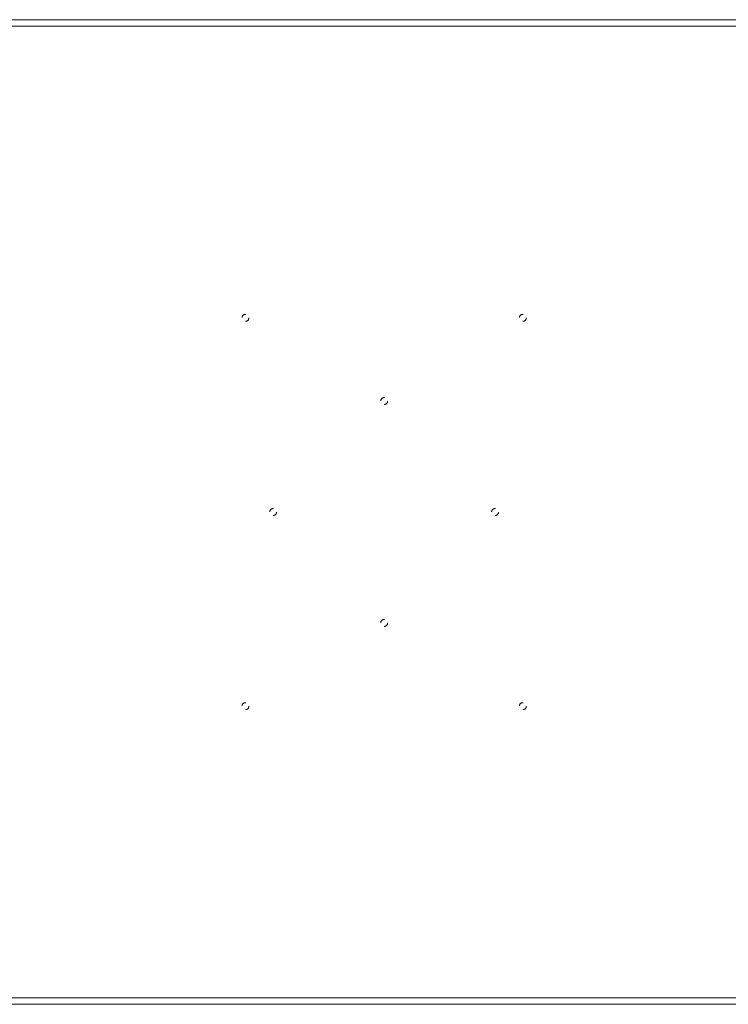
# Model space of a CAD drawing. Header units: inches. Extents: x 9 to 104.5, y 43.6 to 61.3.
# Tile 7 of 9: x 66.2 to 79, y 43.6 to 61.3. Entities that reach past the tile are written whole.
import ezdxf

# ---------------------------------------------------------------- set-up
doc = ezdxf.new("R2010")
doc.units = ezdxf.units.IN
doc.header["$MEASUREMENT"] = 0
doc.linetypes.add('SLD-Dashed', pattern=[0.075, 0.05, -0.025])
doc.linetypes.add('SLD-Solid', pattern=[0])

msp = doc.modelspace()

# ---------------------------------------------------------------- linework, layer by layer
at = {"color": 7, "linetype": 'SLD-Solid', "lineweight": 15}
for p, q in [((9.029, 61.306), (104.529, 61.306)), ((104.411, 61.188), (9.147, 61.188)), ((9.147, 61.188), (104.411, 61.188)), ((9.147, 43.674), (104.411, 43.674)), ((104.411, 43.674), (9.147, 43.674)), ((104.529, 43.556), (9.029, 43.556))]:
    msp.add_line(p, q, dxfattribs=at)
at = {"color": 7, "linetype": 'SLD-Dashed', "lineweight": 0}
for centre in [(70.279, 55.931), (75.279, 55.931), (72.779, 54.431), (70.779, 52.431), (74.779, 52.431), (72.779, 50.431), (70.279, 48.931), (75.279, 48.931)]:
    msp.add_circle(centre, 0.0625, dxfattribs=at)

doc.saveas('drawing.dxf')
